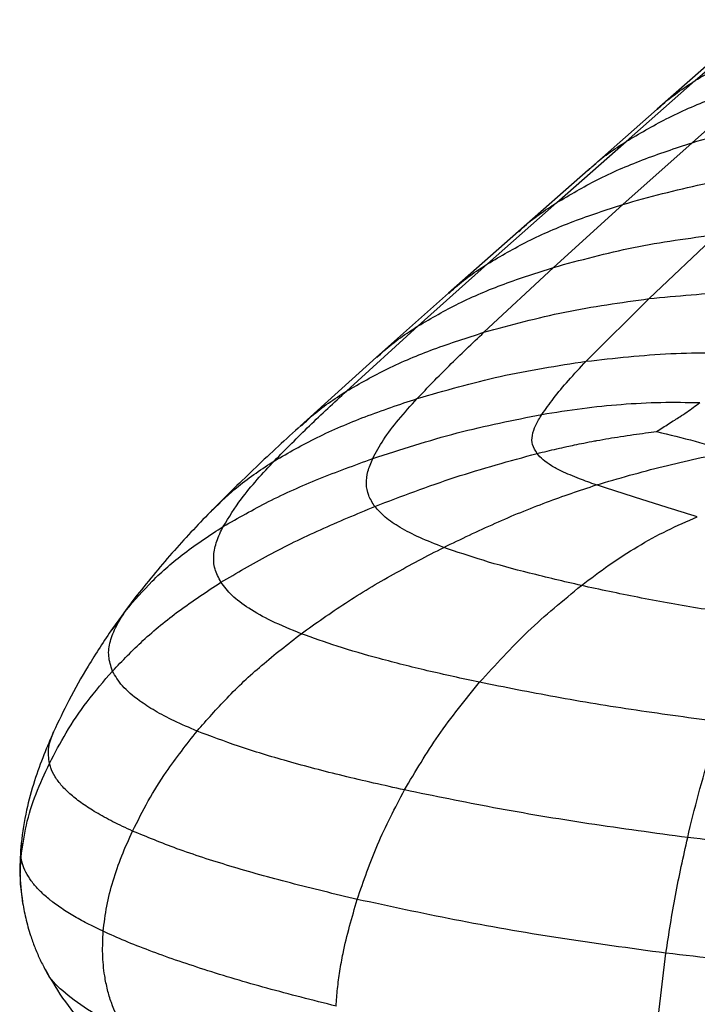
# Paper-space layout '_Dimetric' of a CAD drawing. Header units: millimetres. Extents: x -861 to 1018, y -101 to 902.
# Tile 3 of 19: x -861 to -775, y 505 to 630. Entities that reach past the tile are written whole.
import ezdxf

# ---------------------------------------------------------------- set-up
doc = ezdxf.new("R2010")
doc.units = ezdxf.units.MM

psp = doc.layouts.new('_Dimetric')

# ---------------------------------------------------------------- linework, layer by layer
at = {"color": 7, "linetype": 'Continuous', "lineweight": 25}
for p, q in [((-775.51, 622.2), (-766.76, 629.92)), ((-771.56, 626.3), (-780.32, 618.58)), ((-784.27, 614.47), (-775.51, 622.2)), ((-775.91, 614.33), (-767.15, 622.07)), ((-780.32, 618.58), (-789.08, 610.85)), ((-793.04, 606.74), (-784.27, 614.47)), ((-784.68, 606.51), (-775.91, 614.33)), ((-789.08, 610.85), (-797.88, 603.09)), ((-801.8, 598.98), (-793.04, 606.74)), ((-793.44, 598.53), (-784.68, 606.51)), ((-797.88, 603.09), (-806.75, 595.25)), ((-781.35, 594.57), (-772.75, 602.7)), ((-810.6, 591.12), (-801.8, 598.98)), ((-802.27, 590.3), (-793.44, 598.53)), ((-806.75, 595.25), (-815.88, 587.13)), ((-789.33, 586.63), (-781.35, 594.57)), ((-819.69, 582.84), (-810.6, 591.12)), ((-815.88, 587.14), (-825.54, 578.41)), ((-846.23, 556.97), (-849.34, 552.74)), ((-847.62, 555.05), (-846.18, 556.98)), ((-849.36, 552.6), (-847.62, 555.05)), ((-860.91, 523.8), (-860.82, 525.54)), ((-780.14, 503.77), (-779.22, 511.61))]:
    psp.add_line(p, q, dxfattribs=at)
for points, knots in [([(-775.51, 622.2), (-773.83, 623.2), (-770.35, 625.25), (-764.59, 627.74), (-760.49, 629.1), (-758.38, 629.8)], [0, 0, 0, 0, 0.3134838, 0.6480465, 1, 1, 1, 1]), ([(-784.27, 614.47), (-782.59, 615.47), (-779.12, 617.52), (-773.36, 620.01), (-769.25, 621.37), (-767.15, 622.07)], [0, 0, 0, 0, 0.313487, 0.648052, 1, 1, 1, 1]), ([(-780.29, 618.55), (-780.14, 618.7), (-778.71, 620.11), (-777.02, 621.22), (-775.51, 622.2)], [0, 0, 0, 0, 0.1049225, 1, 1, 1, 1]), ([(-775.91, 614.33), (-772.57, 615.27), (-765.82, 617.16), (-758.77, 618.12), (-755.22, 618.6)], [0, 0, 0, 0, 0.496019, 1, 1, 1, 1]), ([(-793.04, 606.74), (-791.36, 607.73), (-787.88, 609.79), (-782.12, 612.27), (-778.02, 613.63), (-775.91, 614.33)], [0, 0, 0, 0, 0.31349, 0.648054, 1, 1, 1, 1]), ([(-789.06, 610.82), (-788.91, 610.97), (-787.48, 612.38), (-785.79, 613.49), (-784.27, 614.47)], [0, 0, 0, 0, 0.1051734, 1, 1, 1, 1]), ([(-784.68, 606.51), (-781.33, 607.44), (-774.58, 609.31), (-767.54, 610.26), (-763.99, 610.74)], [0, 0, 0, 0, 0.495961, 1, 1, 1, 1]), ([(-801.8, 598.98), (-800.12, 599.97), (-796.64, 602.01), (-790.88, 604.47), (-786.78, 605.82), (-784.68, 606.51)], [0, 0, 0, 0, 0.313523, 0.648073, 1, 1, 1, 1]), ([(-797.85, 603.06), (-797.69, 603.22), (-796.25, 604.64), (-794.55, 605.75), (-793.04, 606.74)], [0, 0, 0, 0, 0.110647, 1, 1, 1, 1]), ([(-793.44, 598.53), (-790.09, 599.45), (-783.33, 601.28), (-776.3, 602.23), (-772.75, 602.7)], [0, 0, 0, 0, 0.495821, 1, 1, 1, 1]), ([(-810.6, 591.12), (-808.91, 592.1), (-805.43, 594.11), (-799.65, 596.54), (-795.55, 597.86), (-793.44, 598.53)], [0, 0, 0, 0, 0.313585, 0.648065, 1, 1, 1, 1]), ([(-806.72, 595.21), (-806.52, 595.41), (-805.05, 596.86), (-803.31, 598), (-801.8, 598.98)], [0, 0, 0, 0, 0.132155, 1, 1, 1, 1]), ([(-781.35, 594.57), (-777.8, 594.91), (-770.77, 595.59), (-763.64, 595.48), (-760.11, 595.43)], [0, 0, 0, 0, 0.50435, 1, 1, 1, 1]), ([(-802.27, 590.3), (-798.87, 591.22), (-792.02, 593.09), (-784.93, 594.07), (-781.35, 594.57)], [0, 0, 0, 0, 0.495703, 1, 1, 1, 1]), ([(-819.69, 582.84), (-817.98, 583.82), (-814.44, 585.84), (-808.57, 588.28), (-804.4, 589.61), (-802.27, 590.3)], [0, 0, 0, 0, 0.313474, 0.647952, 1, 1, 1, 1]), ([(-815.83, 587.09), (-815.54, 587.38), (-813.97, 588.93), (-812.11, 590.14), (-810.6, 591.12)], [0, 0, 0, 0, 0.186944, 1, 1, 1, 1]), ([(-810.74, 581.9), (-809.4, 583.29), (-806.68, 586.13), (-803.75, 588.9), (-802.27, 590.3)], [0, 0, 0, 0, 0.492346, 1, 1, 1, 1]), ([(-789.33, 586.63), (-785.75, 587.03), (-778.65, 587.81), (-771.56, 587.73), (-768.04, 587.69)], [0, 0, 0, 0, 0.503883, 1, 1, 1, 1]), ([(-810.74, 581.9), (-807.24, 582.91), (-800.2, 584.94), (-792.97, 586.06), (-789.33, 586.63)], [0, 0, 0, 0, 0.496843, 1, 1, 1, 1]), ([(-794.93, 579.89), (-794.45, 580.57), (-793.43, 582.03), (-791.52, 584.27), (-790.09, 585.82), (-789.33, 586.63)], [0, 0, 0, 0, 0.295487, 0.630969, 1, 1, 1, 1]), ([(-828.8, 574.02), (-827.34, 575.51), (-824.41, 578.48), (-821.27, 581.38), (-819.69, 582.84)], [0, 0, 0, 0, 0.498472, 1, 1, 1, 1]), ([(-825.4, 578.43), (-824.97, 578.85), (-823.26, 580.54), (-821.22, 581.85), (-819.69, 582.84)], [0, 0, 0, 0, 0.249406, 1, 1, 1, 1]), ([(-828.8, 574.02), (-827.02, 575.04), (-823.34, 577.13), (-817.26, 579.71), (-812.95, 581.16), (-810.74, 581.9)], [0, 0, 0, 0, 0.313278, 0.647902, 1, 1, 1, 1]), ([(-816.36, 574.3), (-815.93, 575.09), (-815.03, 576.76), (-813.08, 579.28), (-811.54, 581.01), (-810.74, 581.9)], [0, 0, 0, 0, 0.305451, 0.640589, 1, 1, 1, 1]), ([(-794.93, 579.89), (-793.23, 580.16), (-789.87, 580.71), (-784.84, 581.21), (-779.85, 581.48), (-776.57, 581.42), (-774.94, 581.39)], [0, 0, 0, 0, 0.25315, 0.500143, 0.750983, 1, 1, 1, 1]), ([(-780.39, 577.71), (-780.13, 577.88), (-779.63, 578.22), (-778.85, 578.71), (-778.14, 579.16), (-777.36, 579.66), (-776.56, 580.19), (-775.72, 580.79), (-775.21, 581.19), (-774.94, 581.39)], [0, 0, 0, 0, 0.128691, 0.249534, 0.381401, 0.493874, 0.664774, 0.826964, 1, 1, 1, 1]), ([(-816.36, 574.3), (-812.81, 575.45), (-805.75, 577.74), (-798.52, 579.18), (-794.93, 579.89)], [0, 0, 0, 0, 0.503918, 1, 1, 1, 1]), ([(-795.53, 574.94), (-795.76, 575.31), (-796.23, 576.07), (-796.18, 577.28), (-795.74, 578.57), (-795.21, 579.43), (-794.93, 579.89)], [0, 0, 0, 0, 0.226077, 0.460399, 0.715445, 1, 1, 1, 1]), ([(-825.44, 578.5), (-827.36, 576.74), (-831.22, 573.21), (-834.82, 569.63), (-836.63, 567.84)], [0, 0, 0, 0, 0.49801, 1, 1, 1, 1]), ([(-795.53, 574.94), (-795.11, 575.04), (-794.28, 575.24), (-793.03, 575.53), (-791.87, 575.79), (-790.73, 576.04), (-789.56, 576.28), (-788.61, 576.46), (-787.56, 576.65), (-786.47, 576.85), (-784.92, 577.1), (-783.36, 577.33), (-781.84, 577.54), (-780.86, 577.65), (-780.39, 577.71)], [0, 0, 0, 0, 0.0834999, 0.1668148, 0.250239, 0.3135578, 0.3935669, 0.4839089, 0.5017505, 0.6014075, 0.7006657, 0.8071501, 0.9081317, 1, 1, 1, 1]), ([(-780.39, 577.71), (-778.76, 577.32), (-775.66, 576.58), (-772.52, 575.65), (-771.02, 575.21)], [0, 0, 0, 0, 0.524046, 1, 1, 1, 1]), ([(-835.29, 565.69), (-833.4, 566.77), (-829.49, 569), (-823.13, 571.83), (-818.65, 573.46), (-816.36, 574.3)], [0, 0, 0, 0, 0.314978, 0.650205, 1, 1, 1, 1]), ([(-816.09, 568.23), (-816.38, 568.69), (-816.99, 569.64), (-817.22, 571.13), (-817.03, 572.7), (-816.59, 573.75), (-816.36, 574.3)], [0, 0, 0, 0, 0.23238, 0.472189, 0.72613, 1, 1, 1, 1]), ([(-816.09, 568.23), (-812.71, 569.52), (-805.96, 572.1), (-799.01, 573.99), (-795.53, 574.94)], [0, 0, 0, 0, 0.500322, 1, 1, 1, 1]), ([(-788.04, 570.96), (-788.76, 571.22), (-790.32, 571.77), (-792.23, 572.58), (-793.75, 573.39), (-794.83, 574.13), (-795.3, 574.67), (-795.53, 574.94)], [0, 0, 0, 0, 0.229443, 0.49586, 0.663443, 0.834129, 1, 1, 1, 1]), ([(-788.04, 570.96), (-785.22, 571.78), (-779.6, 573.41), (-773.88, 574.61), (-771.02, 575.21)], [0, 0, 0, 0, 0.50113, 1, 1, 1, 1]), ([(-836.65, 567.76), (-835.59, 568.8), (-833.2, 571.14), (-830.37, 573), (-828.8, 574.02)], [0, 0, 0, 0, 0.444812, 1, 1, 1, 1]), ([(-835.29, 565.69), (-834.57, 566.86), (-833.34, 568.86), (-831.03, 571.63), (-829.54, 573.23), (-828.8, 574.02)], [0, 0, 0, 0, 0.4150574, 0.7073885, 1, 1, 1, 1]), ([(-807.36, 563.04), (-805.19, 564.08), (-800.93, 566.14), (-794.48, 568.79), (-790.15, 570.25), (-788.04, 570.96)], [0, 0, 0, 0, 0.345424, 0.681318, 1, 1, 1, 1]), ([(-775.24, 566.9), (-777.42, 567.59), (-781.78, 568.96), (-785.95, 570.3), (-788.04, 570.96)], [0, 0, 0, 0, 0.500554, 1, 1, 1, 1]), ([(-836.64, 567.83), (-838.27, 566.14), (-841.54, 562.75), (-844.67, 558.89), (-846.24, 556.95)], [0, 0, 0, 0, 0.496857, 1, 1, 1, 1]), ([(-835.58, 558.62), (-833.59, 559.79), (-829.49, 562.21), (-822.95, 565.37), (-818.39, 567.27), (-816.09, 568.23)], [0, 0, 0, 0, 0.319524, 0.65549, 1, 1, 1, 1]), ([(-807.36, 563.04), (-808.4, 563.45), (-810.41, 564.23), (-812.89, 565.52), (-814.86, 566.84), (-815.68, 567.77), (-816.09, 568.23)], [0, 0, 0, 0, 0.27439, 0.528032, 0.767529, 1, 1, 1, 1]), ([(-789.93, 558.21), (-788.77, 559.09), (-786.47, 560.83), (-782.84, 563.16), (-779.14, 565.23), (-776.53, 566.35), (-775.24, 566.9)], [0, 0, 0, 0, 0.26013, 0.51374, 0.760255, 1, 1, 1, 1]), ([(-847.62, 555.05), (-846.54, 556.31), (-844.29, 558.93), (-840.16, 562.51), (-836.96, 564.6), (-835.29, 565.69)], [0, 0, 0, 0, 0.306192, 0.637709, 1, 1, 1, 1]), ([(-835.59, 558.62), (-835.88, 559.18), (-836.47, 560.31), (-836.56, 562.06), (-836.18, 563.86), (-835.6, 565.07), (-835.29, 565.69)], [0, 0, 0, 0, 0.237461, 0.480161, 0.733024, 1, 1, 1, 1]), ([(-825.42, 552.1), (-823.57, 553.42), (-819.78, 556.11), (-813.73, 559.73), (-809.49, 561.93), (-807.36, 563.04)], [0, 0, 0, 0, 0.322801, 0.658469, 1, 1, 1, 1]), ([(-789.93, 558.21), (-792.14, 558.73), (-796.41, 559.72), (-802.29, 561.31), (-805.72, 562.48), (-807.36, 563.04)], [0, 0, 0, 0, 0.3602315, 0.6956724, 1, 1, 1, 1]), ([(-849.32, 547.37), (-848.06, 548.68), (-845.43, 551.41), (-840.82, 555.18), (-837.38, 557.44), (-835.59, 558.62)], [0, 0, 0, 0, 0.307326, 0.639228, 1, 1, 1, 1]), ([(-825.42, 552.1), (-826.7, 552.63), (-829.17, 553.63), (-832.09, 555.27), (-834.31, 556.93), (-835.16, 558.06), (-835.59, 558.62)], [0, 0, 0, 0, 0.275779, 0.529386, 0.768363, 1, 1, 1, 1]), ([(-802.81, 545.94), (-800.82, 548.14), (-796.82, 552.56), (-792.23, 556.32), (-789.93, 558.21)], [0, 0, 0, 0, 0.498049, 1, 1, 1, 1]), ([(-767.33, 554.22), (-769.98, 554.58), (-775.23, 555.29), (-782.76, 556.67), (-787.57, 557.7), (-789.93, 558.21)], [0, 0, 0, 0, 0.339849, 0.674845, 1, 1, 1, 1]), ([(-849.32, 547.37), (-849.53, 548), (-849.94, 549.26), (-849.66, 551.16), (-848.89, 553.09), (-848.05, 554.39), (-847.62, 555.05)], [0, 0, 0, 0, 0.24203, 0.487403, 0.739319, 1, 1, 1, 1]), ([(-849.34, 552.74), (-850.38, 551.17), (-852.34, 548.24), (-854.8, 543.88), (-856.16, 540.99), (-856.79, 539.66)], [0, 0, 0, 0, 0.381679, 0.714177, 1, 1, 1, 1]), ([(-838.6, 539.76), (-837.36, 541.18), (-834.79, 544.11), (-830.38, 548.24), (-827.11, 550.79), (-825.42, 552.1)], [0, 0, 0, 0, 0.311529, 0.644027, 1, 1, 1, 1]), ([(-802.82, 545.94), (-805.04, 546.42), (-809.36, 547.36), (-815.38, 548.88), (-820.78, 550.43), (-823.92, 551.56), (-825.42, 552.1)], [0, 0, 0, 0, 0.275845, 0.535967, 0.777936, 1, 1, 1, 1]), ([(-857.31, 535.66), (-856.62, 536.97), (-855.21, 539.66), (-852.56, 543.6), (-850.42, 546.09), (-849.32, 547.37)], [0, 0, 0, 0, 0.312176, 0.64472, 1, 1, 1, 1]), ([(-838.6, 539.76), (-839.59, 540.19), (-841.51, 541.01), (-843.95, 542.3), (-846.24, 543.78), (-848.22, 545.47), (-848.96, 546.74), (-849.32, 547.37)], [0, 0, 0, 0, 0.185204, 0.359974, 0.526723, 0.766543, 1, 1, 1, 1]), ([(-812.33, 532.3), (-810.95, 534.64), (-808.09, 539.49), (-804.61, 543.74), (-802.82, 545.94)], [0, 0, 0, 0, 0.482969, 1, 1, 1, 1]), ([(-772.34, 540.92), (-775.9, 541.39), (-782.96, 542.34), (-793.15, 544.01), (-799.64, 545.31), (-802.82, 545.94)], [0, 0, 0, 0, 0.341976, 0.677465, 1, 1, 1, 1]), ([(-856.78, 539.67), (-857.2, 538.71), (-858.07, 536.71), (-859.26, 533.39), (-860.33, 529.65), (-860.7, 526.95), (-860.89, 525.54)], [0, 0, 0, 0, 0.219803, 0.459003, 0.718512, 1, 1, 1, 1]), ([(-857.31, 535.66), (-857.39, 536.34), (-857.56, 537.69), (-857.04, 539.01), (-856.78, 539.66)], [0, 0, 0, 0, 0.506619, 1, 1, 1, 1]), ([(-846.78, 527.09), (-846.13, 528.37), (-844.84, 530.93), (-842.17, 535.22), (-839.94, 538.06), (-838.6, 539.76)], [0, 0, 0, 0, 0.284533, 0.569029, 1, 1, 1, 1]), ([(-812.33, 532.3), (-814.94, 532.88), (-820.01, 534.01), (-827.04, 535.87), (-833.31, 537.74), (-836.88, 539.11), (-838.6, 539.76)], [0, 0, 0, 0, 0.276626, 0.536759, 0.778237, 1, 1, 1, 1]), ([(-776.46, 526.27), (-776.02, 528.11), (-775.11, 531.87), (-774.06, 535.4), (-773.52, 537.2)], [0, 0, 0, 0, 0.491122, 1, 1, 1, 1]), ([(-860.91, 523.8), (-860.72, 525.15), (-860.35, 527.86), (-859.07, 531.84), (-857.9, 534.38), (-857.31, 535.66)], [0, 0, 0, 0, 0.331772, 0.663757, 1, 1, 1, 1]), ([(-846.78, 527.09), (-847.63, 527.48), (-849.29, 528.24), (-851.39, 529.41), (-853.17, 530.55), (-854.62, 531.68), (-855.78, 532.82), (-856.63, 533.97), (-857.1, 534.92), (-857.26, 535.48), (-857.31, 535.66)], [0, 0, 0, 0, 0.146719, 0.288048, 0.41798, 0.547925, 0.677876, 0.807825, 0.937762, 1, 1, 1, 1]), ([(-818.32, 518.43), (-817.51, 520.77), (-815.85, 525.57), (-813.53, 530.01), (-812.33, 532.3)], [0, 0, 0, 0, 0.486006, 1, 1, 1, 1]), ([(-776.46, 526.27), (-780.65, 526.83), (-788.95, 527.95), (-800.95, 529.96), (-808.59, 531.53), (-812.33, 532.3)], [0, 0, 0, 0, 0.342405, 0.678055, 1, 1, 1, 1]), ([(-850.49, 514.38), (-850.37, 515.45), (-850.12, 517.59), (-849.29, 520.79), (-848.19, 523.97), (-847.25, 526.04), (-846.78, 527.09)], [0, 0, 0, 0, 0.2461303, 0.4935007, 0.7442081, 1, 1, 1, 1]), ([(-818.32, 518.43), (-821.17, 519.11), (-826.69, 520.42), (-834.32, 522.57), (-841.12, 524.75), (-844.95, 526.33), (-846.78, 527.09)], [0, 0, 0, 0, 0.2764928, 0.5362849, 0.7775625, 1, 1, 1, 1]), ([(-860.89, 525.54), (-860.98, 524.31), (-861.17, 521.85), (-860.87, 519.37), (-860.72, 518.12)], [0, 0, 0, 0, 0.49772, 1, 1, 1, 1]), ([(-779.22, 511.61), (-778.84, 514.06), (-778.07, 519.05), (-777, 523.83), (-776.46, 526.27)], [0, 0, 0, 0, 0.490628, 1, 1, 1, 1]), ([(-738.79, 523.03), (-742.9, 523.25), (-751.3, 523.71), (-763.86, 524.79), (-772.23, 525.77), (-776.46, 526.27)], [0, 0, 0, 0, 0.3219429, 0.657593, 1, 1, 1, 1]), ([(-860.68, 518.04), (-860.81, 518.93), (-861.08, 520.83), (-860.97, 522.77), (-860.91, 523.8)], [0, 0, 0, 0, 0.466757, 1, 1, 1, 1]), ([(-850.49, 514.38), (-850.51, 514.39), (-850.62, 514.44), (-851.07, 514.65), (-852.15, 515.18), (-853.72, 516.01), (-855.14, 516.86), (-856.17, 517.56), (-856.77, 517.99), (-857.33, 518.44), (-858.07, 519.06), (-858.99, 519.96), (-859.84, 521.04), (-860.46, 522.14), (-860.74, 522.95), (-860.86, 523.5), (-860.89, 523.69), (-860.9, 523.79), (-860.91, 523.8)], [0, 0, 0, 0, 0.0034954, 0.0174767, 0.0734089, 0.1853236, 0.2972489, 0.3531843, 0.4091202, 0.4370841, 0.4930206, 0.6049646, 0.7169077, 0.8288453, 0.9407735, 0.9687371, 0.9967007, 1, 1, 1, 1]), ([(-860.75, 518.26), (-860.62, 517.53), (-860.35, 516.04), (-859.79, 514.08), (-859.18, 512.37), (-858.57, 510.92), (-858.09, 509.98), (-857.85, 509.51)], [0, 0, 0, 0, 0.244733, 0.493194, 0.660721, 0.829998, 1, 1, 1, 1]), ([(-821, 504.9), (-820.94, 505.63), (-820.84, 507.11), (-820.53, 509.34), (-819.86, 513.15), (-818.98, 516.16), (-818.32, 518.43)], [0, 0, 0, 0, 0.162829, 0.326836, 0.492385, 1, 1, 1, 1]), ([(-779.22, 511.61), (-783.78, 512.23), (-792.81, 513.46), (-805.9, 515.74), (-814.24, 517.55), (-818.32, 518.43)], [0, 0, 0, 0, 0.342549, 0.678295, 1, 1, 1, 1]), ([(-848.05, 502.15), (-848.56, 503.19), (-849.32, 504.73), (-849.98, 506.99), (-850.39, 509.04), (-850.63, 511.51), (-850.54, 513.42), (-850.49, 514.38)], [0, 0, 0, 0, 0.285485, 0.422418, 0.564153, 0.782036, 1, 1, 1, 1]), ([(-821, 504.9), (-823.94, 505.64), (-829.66, 507.08), (-836.39, 509.09), (-841.3, 510.72), (-844.65, 511.93), (-847.74, 513.14), (-849.59, 513.97), (-850.49, 514.38)], [0, 0, 0, 0, 0.275939, 0.535379, 0.658374, 0.776744, 0.890548, 1, 1, 1, 1]), ([(-738.36, 508.36), (-742.81, 508.55), (-751.92, 508.94), (-765.53, 510.02), (-774.62, 511.08), (-779.22, 511.61)], [0, 0, 0, 0, 0.321705, 0.657449, 1, 1, 1, 1]), ([(-857.87, 509.54), (-857.05, 508.14), (-855.46, 505.42), (-852.47, 501.93), (-849.41, 498.96), (-847.24, 497.27), (-846.21, 496.47)], [0, 0, 0, 0, 0.274553, 0.534275, 0.777016, 1, 1, 1, 1]), ([(-848.05, 502.15), (-849.6, 502.91), (-852.59, 504.4), (-855.7, 506.77), (-857.39, 508.5), (-857.76, 509.43), (-857.81, 509.57)], [0, 0, 0, 0, 0.335716, 0.648112, 0.946296, 1, 1, 1, 1])]:
    psp.add_open_spline(points, degree=3, knots=knots, dxfattribs=at)

doc.saveas('drawing.dxf')
